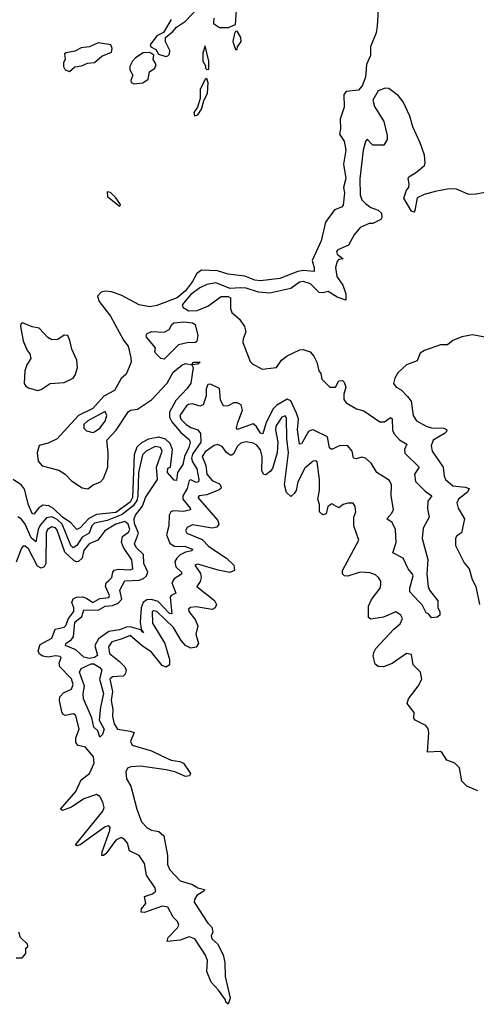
# Model space of a CAD drawing. Extents: x 2604950 to 2749250, y 940531 to 1028284.
# Tile 132 of 220: x 2675155 to 2677716, y 977840 to 983367. Entities that reach past the tile are written whole.
import ezdxf

# ---------------------------------------------------------------- set-up
doc = ezdxf.new("R2010")
doc.units = 0

msp = doc.modelspace()

# ---------------------------------------------------------------- linework, layer by layer
at = {"layer": '0CON05XD'}
for points in [[(2675975, 983161.2), (2675985, 983163.8), (2675995.9, 983174.1), (2675996.4, 983193.6), (2675973, 983243), (2675973, 983267), (2676011.7, 983298.3), (2676034.3, 983325.7), (2676085, 983358), (2676185, 983463.3)], [(2676243.3, 983375), (2676242.5, 983345), (2676275, 983323.3), (2676305, 983322.5), (2676326.4, 983323.6), (2676365, 983340), (2676375, 983470)], [(2677166.2, 983425), (2677161.1, 983331.1), (2677155, 983293.8), (2677122.7, 983215), (2677122.5, 983165), (2677100.5, 983115), (2677094.7, 983045), (2677076.5, 982995), (2677055, 982970.5), (2676985.5, 982964.5), (2676973.1, 982946.9), (2676974.6, 982875), (2676951.8, 982808.2), (2676954.6, 982755), (2676949.4, 982725), (2676975.9, 982685.9), (2676985.3, 982635), (2676970.4, 982555), (2676984.5, 982475), (2676972, 982425), (2676976.4, 982395), (2676969.1, 982325), (2676960.8, 982315), (2676920.1, 982299.9), (2676870.4, 982229.6), (2676846.9, 982125), (2676795.3, 982015), (2676806.9, 981973.1), (2676806.1, 981953.9), (2676745, 981959.2), (2676715, 981953.8), (2676615, 981914), (2676505, 981900.9), (2676474, 981905), (2676417.9, 981927.9), (2676325, 981937.8), (2676265, 981957.1), (2676175, 981960.7), (2676148.7, 981941.3), (2676125, 981896.4), (2676085, 981844.7), (2676038.5, 981805), (2675925, 981762.6), (2675885, 981754.3), (2675825, 981766.7), (2675725, 981820), (2675669.4, 981839.4), (2675635, 981843.7), (2675612.3, 981837.7), (2675591.9, 981815), (2675600, 981785), (2675665, 981703.1), (2675737.6, 981567.6), (2675763.4, 981533.4), (2675778.3, 981468.3), (2675780, 981445), (2675752.5, 981377.5), (2675725, 981353.3), (2675686.7, 981285), (2675626.7, 981253.3), (2675565, 981185.3), (2675485.2, 981144.8), (2675365, 981014.1), (2675315, 980990), (2675263.8, 980976.2), (2675252.9, 980935), (2675258.9, 980888.9), (2675281.7, 980861.7), (2675375, 980838.9), (2675409.5, 980815), (2675445, 980779.1), (2675505, 980738.5), (2675536.5, 980733.5), (2675567.1, 980755), (2675607.6, 980772.4), (2675625, 980790.8), (2675648.7, 980855), (2675651.7, 980938.3), (2675643.3, 981006.7), (2675696.4, 981063.6), (2675765, 981167.5), (2675775.6, 981174.4), (2675815, 981181.2), (2675895, 981232.5), (2675982.7, 981327.3), (2676015, 981388.8), (2676065, 981428), (2676085, 981437.1), (2676120, 981430), (2676130, 981445), (2676167.5, 981445), (2676155, 981433.3), (2676120, 981430), (2676127.5, 981415), (2676115, 981327.5), (2676095, 981296.2), (2676030.8, 981229.2), (2675995.3, 981164.7), (2675995.3, 981135), (2676008.7, 981108.7), (2676059.7, 981049.7), (2676105, 981010.8), (2676111.9, 980995), (2676104.5, 980965), (2676078.5, 980915), (2676069.5, 980870.5), (2676040, 980825), (2676035, 980780), (2676021.7, 980781.7), (2675984.2, 980825), (2675985, 980850), (2676000, 980855), (2676012.5, 980955), (2675998.6, 980988.6), (2675972.4, 981012.4), (2675935, 981022.9), (2675877.7, 981012.3), (2675838.1, 980991.9), (2675812, 980968), (2675797.3, 980925), (2675786.8, 980685), (2675775, 980658.1), (2675695, 980601.2), (2675585, 980589.3), (2675543.5, 980566.5), (2675494.4, 980515), (2675475, 980505.6), (2675442, 980542), (2675395, 980575.3), (2675345, 980623.4), (2675318, 980638), (2675285, 980642.1), (2675262.9, 980627.1), (2675235, 980590.8), (2675225, 980595.8), (2675205, 980644), (2675181.9, 980731.9), (2675165, 980753.8), (2675119.2, 980785)], [(2676005, 983368.8), (2675962.5, 983295), (2675925, 983276.2), (2675887.5, 983225), (2675890, 983215), (2675919.3, 983199.3), (2675933, 983173), (2675975, 983161.2)], [(2676375, 983200), (2676377.5, 983215), (2676397.5, 983245), (2676395, 983267.5), (2676375, 983302.5), (2676365, 983300), (2676360.5, 983289.5), (2676350, 983245), (2676365, 983200), (2676375, 983200)], [(2675435, 983076.7), (2675465, 983102), (2675502.4, 983107.6), (2675535, 983122), (2675575, 983126), (2675615, 983162.9), (2675670, 983185), (2675673.8, 983205), (2675666.7, 983225), (2675595, 983236.2), (2675546.2, 983213.8), (2675500.4, 983209.6), (2675465, 983190), (2675415, 983181.2), (2675406.7, 983175), (2675409.2, 983145), (2675400, 983125), (2675400, 983105), (2675410, 983085), (2675435, 983076.7)], [(2675795, 983007.5), (2675845, 983013.3), (2675875, 983032.5), (2675882.5, 983075), (2675912.5, 983095), (2675920, 983115), (2675903.6, 983143.6), (2675908.3, 983168.3), (2675885, 983183.3), (2675848.3, 983181.7), (2675805, 983152.5), (2675787.5, 983135), (2675772.5, 983105), (2675772.5, 983085), (2675790, 983055), (2675777.5, 983025), (2675780, 983015), (2675795, 983007.5)], [(2676205, 983087.5), (2676215, 983090), (2676216.2, 983135), (2676195, 983220), (2676181.9, 983178.1), (2676181.4, 983135), (2676197, 983107), (2676197.5, 983095), (2676205, 983087.5)], [(2676136.4, 982826.4), (2676155, 982832), (2676175.5, 982864.5), (2676188.2, 982911.8), (2676208.2, 982955), (2676212.7, 983012.7), (2676205, 983036.7), (2676195, 983033.3), (2676167.8, 982975), (2676167.1, 982925), (2676152.5, 982875), (2676131.4, 982845), (2676136.4, 982826.4)], [(2677795, 982402.6), (2677715, 982387.1), (2677675, 982385.8), (2677605, 982416.4), (2677565, 982417.2), (2677485, 982402.2), (2677423.8, 982386.2), (2677383.8, 982366.2), (2677371.2, 982295), (2677365, 982286.7), (2677352.3, 982292.3), (2677310, 982365), (2677325, 982410), (2677337.5, 982425), (2677340, 982445), (2677333.3, 982475), (2677337.5, 982485), (2677375, 982506.7), (2677425, 982548.8), (2677430, 982565), (2677425, 982606.7), (2677401.5, 982675), (2677360, 982765), (2677342.5, 982825), (2677305.9, 982905.9), (2677279.5, 982939.5), (2677225, 982981.2), (2677205, 982983.3), (2677165, 982966.7), (2677136.2, 982915), (2677145, 982880), (2677196.7, 982795), (2677216.4, 982716.4), (2677216.4, 982693.6), (2677197, 982663), (2677135, 982662.5), (2677129.3, 982669.3), (2677105, 982696.7), (2677095, 982682.5), (2677082.1, 982635), (2677063, 982473), (2677064.7, 982384.7), (2677075, 982356.2), (2677094.3, 982334.3), (2677125, 982313.3), (2677165, 982297.5), (2677185, 982280), (2677187, 982257), (2677180, 982245), (2677135, 982222.5), (2677115, 982222.5), (2677065, 982201.2), (2677030.9, 982159.1), (2676999.3, 982100.7), (2676940, 982075), (2676932.5, 982065), (2676935, 982050), (2676970, 982025), (2676945, 982020), (2676935, 982010), (2676926.7, 981975), (2676934, 981925), (2676967.1, 981877.1), (2676985, 981827.5), (2676985, 981792.5), (2676935, 981809.1), (2676885, 981840.9), (2676855, 981833.5), (2676835, 981836.2), (2676786.2, 981885), (2676745, 981897), (2676725, 981893.2), (2676675, 981857.1), (2676557.6, 981832.4), (2676495, 981836.7), (2676425, 981859.4), (2676392.3, 981862.3), (2676335, 981858.8), (2676255, 981890), (2676205, 981880.8), (2676165, 981861.9), (2676115, 981823.8), (2676072.9, 981775), (2676067.1, 981765), (2676072.2, 981752.2), (2676103.3, 981733.3), (2676150, 981735), (2676211.2, 981758.8), (2676285, 981813.8), (2676325, 981812.5), (2676337.5, 981805), (2676338, 981745), (2676345, 981722.5), (2676387.5, 981685), (2676415.8, 981645), (2676422.9, 981615), (2676408.1, 981575), (2676407.1, 981555), (2676447.3, 981447.3), (2676461.2, 981435), (2676515, 981404.5), (2676595, 981414), (2676624.1, 981455.9), (2676655, 981480), (2676726.4, 981513.6), (2676745, 981516.2), (2676785, 981502.5), (2676805, 981477.5), (2676821.2, 981445), (2676833.3, 981395), (2676845, 981380), (2676849.3, 981349.3), (2676894, 981305), (2676925.6, 981304.4), (2676945, 981340), (2676965, 981342.5), (2676975, 981332.5), (2676984, 981304), (2676972.5, 981265), (2676972.9, 981235), (2676986.7, 981216.7), (2677045, 981183.1), (2677085, 981171.1), (2677175, 981109.2), (2677200.5, 981109.5), (2677235, 981134), (2677245, 981126.7), (2677246.4, 981065), (2677254.4, 981045), (2677285, 981008.9), (2677326.7, 980985), (2677314.3, 980955), (2677314.6, 980934.6), (2677395.8, 980855), (2677370, 980815), (2677375.6, 980775), (2677429.5, 980719.5), (2677466.7, 980695), (2677444.2, 980665), (2677442.1, 980622.1), (2677451.2, 980575), (2677417.9, 980512.1), (2677412.9, 980455), (2677444.1, 980335.9), (2677439.2, 980255), (2677445.7, 980185), (2677454.4, 980164.4), (2677500, 980105), (2677500, 980065), (2677512.5, 980045), (2677512.5, 980025), (2677497, 980013), (2677465, 980010), (2677450, 980030), (2677435, 980037.5), (2677412.9, 980082.9), (2677392.1, 980102.1)], [(2675715, 982320), (2675720, 982325), (2675717.5, 982335), (2675695, 982367.5), (2675665, 982397.5), (2675645, 982400), (2675647.5, 982375), (2675715, 982320)], [(2675255, 981286), (2675275, 981291.2), (2675325, 981324), (2675405, 981329.6), (2675454.3, 981355), (2675467.5, 981375), (2675480, 981415), (2675475.6, 981455), (2675446.8, 981516.8), (2675436.8, 981566.8), (2675425, 981593.3), (2675405, 981595.8), (2675368.9, 981571.1), (2675335, 981569.2), (2675313.7, 981583.7), (2675265, 981635.8), (2675225, 981642), (2675170, 981665), (2675161.4, 981658.6), (2675160, 981645), (2675174.4, 981565), (2675195, 981513.3), (2675211.7, 981491.7), (2675217.5, 981465), (2675195, 981430), (2675184.4, 981395), (2675179.2, 981325), (2675189.2, 981309.2), (2675205, 981300), (2675255, 981286)], [(2675965, 981460.8), (2675946.7, 981465), (2675916.7, 981495), (2675912.5, 981505), (2675916.2, 981525), (2675866.2, 981585), (2675864, 981595), (2675870, 981605), (2675895, 981617.5), (2675965, 981612.5), (2675993, 981627), (2676007.5, 981655), (2676020, 981665), (2676075, 981671.4), (2676125, 981665.8), (2676140, 981655), (2676154, 981595), (2676149.2, 981560.8), (2676140, 981555), (2676093.6, 981553.6), (2676045, 981542), (2675965, 981460.8)], [(2677765, 981585.7), (2677695, 981597.1), (2677635, 981587.5), (2677585, 981566.2), (2677555, 981542), (2677515, 981541.2), (2677425, 981510), (2677402, 981495), (2677385, 981452), (2677325, 981429.2), (2677276.7, 981385), (2677260, 981355), (2677252.5, 981325), (2677267.5, 981305), (2677295, 981290), (2677330.9, 981250.9), (2677350.8, 981225), (2677362.9, 981145), (2677380, 981115), (2677434.7, 981084.7), (2677465, 981075.5), (2677535, 981074), (2677551.2, 981065), (2677550, 981055), (2677538.8, 981045), (2677475, 981007.1), (2677463.3, 980975), (2677468.1, 980945), (2677530, 980855), (2677535.6, 980805), (2677544.3, 980785), (2677585, 980750), (2677653.4, 980743.4), (2677676.2, 980735), (2677667.5, 980715), (2677615.6, 980675), (2677607.1, 980655), (2677614.3, 980625), (2677650, 980565), (2677633.9, 980486.1), (2677605, 980467.5), (2677598.8, 980455), (2677600, 980415), (2677647.5, 980317.5), (2677676.2, 980285), (2677693.3, 980225), (2677713.8, 980185), (2677733.3, 980085)], [(2677392.1, 980102.1), (2677344, 980155), (2677343.8, 980175), (2677362, 980245), (2677358, 980255), (2677335, 980283.8), (2677306, 980345), (2677248.8, 980375), (2677267.7, 980432.3), (2677263.6, 980505), (2677245, 980544.3), (2677214, 980565), (2677243.3, 980596.7), (2677252.1, 980617.9), (2677239.1, 980695), (2677240.4, 980755), (2677229.7, 980779.7), (2677158.2, 980825), (2677127.4, 980877.4), (2677095, 980906.2), (2677075, 980910.4), (2677042.1, 980902.1), (2677026.7, 980905), (2677019.5, 980945), (2676995, 980975.5), (2676953.3, 980976.7), (2676903.9, 980953.9), (2676893.3, 980963.3), (2676880.9, 981025), (2676805, 981062.2), (2676795, 981064.7), (2676775, 981054.6), (2676735, 980986.2), (2676725, 980983.3), (2676714.2, 981065), (2676718.8, 981125), (2676707.7, 981157.7), (2676675, 981226.9), (2676655, 981236.8), (2676597.5, 981202.5), (2676577, 981183), (2676537.4, 981105), (2676518, 981042), (2676505, 981045.7), (2676481.1, 981085), (2676465, 981097.5), (2676377, 981067), (2676371.5, 981075), (2676377.7, 981105), (2676405.3, 981175), (2676396.5, 981205), (2676375.3, 981215.3), (2676355, 981215.4), (2676325, 981199.5), (2676298.3, 981198.3), (2676282.2, 981232.2), (2676275, 981297.5), (2676225, 981321.1), (2676211.1, 981318.9), (2676200.9, 981295), (2676201.2, 981255), (2676184.5, 981205.5), (2676165, 981198.1), (2676125, 981210), (2676102.6, 981207.4), (2676090.6, 981199.4), (2676054.1, 981145), (2676059.2, 981125), (2676088.7, 981095), (2676115, 981078.1), (2676155, 981064.5), (2676169.2, 981045), (2676171.6, 980995), (2676125, 980927.2), (2676119.1, 980905), (2676124, 980885), (2676148.6, 980845), (2676159.1, 980785), (2676157.4, 980772.6), (2676145, 980768.5), (2676115, 980783.1), (2676105, 980780), (2676095.1, 980734.9), (2676070.5, 980695), (2676070.6, 980675), (2676111.4, 980625), (2676113.3, 980615), (2676075, 980606.2), (2676015, 980610.5), (2676002.7, 980605), (2675993.1, 980585), (2675992.4, 980525), (2675979.1, 980475), (2675997.7, 980427.7), (2676020.8, 980410.8), (2676085, 980409.1), (2676124, 980395), (2676120, 980385), (2676085, 980378.4), (2676055, 980362.5), (2676035.9, 980345), (2676025.2, 980325), (2676030, 980295), (2676061.8, 980265), (2676062.2, 980255), (2676021.9, 980228.1), (2676008.2, 980205), (2676031.7, 980148.3), (2676005, 980135.6), (2675999.1, 980125), (2676008.5, 980031.5), (2675995, 980033.5), (2675931.8, 980101.8), (2675895, 980112.7), (2675869, 980111), (2675847.3, 980095), (2675836.2, 980065), (2675830.4, 979985), (2675837, 979947), (2675840.8, 979940.5), (2675850, 979925), (2675837.5, 979935), (2675840.8, 979940.5), (2675775, 979959.4), (2675755, 979956.7), (2675715, 979941.2), (2675655, 979932.3), (2675597.8, 979892.2), (2675575.8, 979855), (2675592.1, 979797.9), (2675575, 979786.2), (2675545, 979781.1), (2675515, 979788.2), (2675469.3, 979829.3), (2675411.4, 979855), (2675412.9, 979865), (2675443.5, 979886.5), (2675456.4, 979903.6), (2675464.3, 979985), (2675503.5, 980016.5), (2675515.4, 980054.6), (2675595, 980053.1), (2675635, 980074.8), (2675675, 980077.8), (2675707.8, 980092.2), (2675728.4, 980115), (2675717.5, 980165), (2675743.8, 980216.2), (2675825, 980220.9), (2675850.2, 980229.8), (2675866.8, 980245), (2675873.3, 980265), (2675851.6, 980315), (2675849.5, 980365), (2675808.9, 980405), (2675798.2, 980425), (2675821, 980485), (2675799.5, 980539.5), (2675797.3, 980565), (2675804.2, 980585.8), (2675844.5, 980635.5), (2675860, 980685), (2675928.6, 980785), (2675922.2, 980855), (2675954.7, 980945), (2675944.5, 980965), (2675915, 980971.2), (2675863.5, 980945), (2675842.9, 980925), (2675822.1, 980825), (2675817.7, 980695), (2675811.7, 980668.3), (2675791.2, 980638.8), (2675729.9, 980590.1), (2675645, 980556), (2675575, 980541.4), (2675558.8, 980525), (2675543.8, 980485), (2675505, 980462), (2675475, 980416.2), (2675455, 980401.5), (2675442.1, 980415), (2675394, 980535), (2675365, 980560.6), (2675335, 980576.8), (2675305, 980570.6), (2675269.9, 980530.1), (2675258.3, 980505), (2675245, 980435.7), (2675219.2, 980459.2), (2675185, 980534.3), (2675165, 980564), (2675145, 980576)], [(2677121.4, 980261.4), (2677065, 980265.8), (2676995, 980242.5), (2676977.5, 980245), (2676966.1, 980256.1), (2676966.2, 980275), (2677057.5, 980445), (2677028.8, 980525), (2677030, 980575), (2677040, 980605), (2677037.5, 980635), (2677025, 980652.5), (2676995, 980652.5), (2676970, 980645), (2676945, 980627.5), (2676905, 980648.8), (2676883.8, 980635), (2676875, 980594), (2676855, 980586.7), (2676836.7, 980605), (2676835.8, 980645), (2676827.8, 980675), (2676836.7, 980723.3), (2676835.8, 980785.8), (2676824.2, 980884.2), (2676815, 980891.2), (2676800.5, 980889.5), (2676755, 980850), (2676715, 980773.3), (2676705.5, 980724.5), (2676695, 980708), (2676675, 980690), (2676652.1, 980712.1), (2676641.1, 980755), (2676662.9, 980935), (2676653.1, 981015), (2676650.8, 981130.8), (2676645, 981143.3), (2676625, 981136), (2676591.9, 981085), (2676589.4, 981065), (2676602.5, 980995), (2676599.5, 980935), (2676572.2, 980847.8), (2676559.8, 980830.2), (2676535, 980812.5), (2676524.5, 980814.5), (2676512.5, 980835), (2676514.4, 980915), (2676505, 980953.3), (2676485, 980979.2), (2676465, 980990), (2676425, 980998), (2676395, 980989.2), (2676377.4, 980972.6), (2676355, 980930), (2676345, 980922), (2676335, 980922), (2676315, 980937.5), (2676291.3, 980971.3), (2676265, 980982.5), (2676245, 980977.5), (2676195, 980941.9), (2676178.9, 980915), (2676198.8, 980865), (2676205.5, 980815), (2676235, 980780), (2676275, 980760.8), (2676285.8, 980745), (2676283.8, 980735), (2676273, 980727), (2676205, 980699.6), (2676162.5, 980695), (2676153.8, 980685), (2676265.6, 980555), (2676271.9, 980535), (2676261.1, 980518.9), (2676235, 980512.9), (2676125, 980530.8), (2676095, 980516.7), (2676085, 980500), (2676092.5, 980485), (2676178.5, 980448.5), (2676215, 980410.6), (2676314.7, 980344.7), (2676355.6, 980305), (2676359.2, 980275), (2676334.6, 980264.6), (2676267.7, 980277.7), (2676155, 980311.2), (2676137.5, 980305), (2676168.5, 980258.5), (2676173.1, 980235), (2676167.5, 980212.5), (2676148.8, 980185), (2676247, 980107), (2676258.6, 980085), (2676250.8, 980065), (2676235, 980056.7), (2676145, 980070.5), (2676113.1, 980066.9), (2676102, 980058), (2676104, 980045), (2676139.4, 979999.4), (2676154.3, 979965), (2676143, 979917), (2676157.5, 979865), (2676145, 979844), (2676115, 979839.4), (2676084.7, 979854.7), (2676061.4, 979881.4), (2676018.5, 979955), (2675925, 980044.4), (2675905, 980049.2), (2675897.5, 980042.5), (2675899.8, 979979.8), (2675968.8, 979865), (2675994.5, 979775), (2675995.7, 979745), (2675977, 979733), (2675955, 979741.9), (2675895, 979817.1), (2675841.7, 979851.7), (2675775, 979910.4), (2675725, 979888.9), (2675672, 979875), (2675652.9, 979847.1), (2675659.2, 979809.2), (2675715.6, 979765), (2675743.8, 979735), (2675752, 979715), (2675746.4, 979693.6), (2675735, 979682.5), (2675675, 979678.2), (2675660.4, 979665), (2675676.2, 979595), (2675668.8, 979545), (2675677.9, 979495), (2675675.4, 979455), (2675684.1, 979415), (2675704.4, 979385), (2675775, 979374), (2675796.7, 979365), (2675776.2, 979315), (2675785, 979294.2), (2675895, 979262.2), (2675960.4, 979230.4), (2676005, 979210.6), (2676053.1, 979203.1), (2676073, 979193), (2676113.3, 979135), (2676108.3, 979121.7), (2676085, 979118), (2676025, 979144.4), (2675976.4, 979156.4), (2675832.6, 979177.4), (2675777.6, 979172.4), (2675760, 979165), (2675750, 979145), (2675753.6, 979105), (2675777.5, 979065), (2675811.5, 978935), (2675837.8, 978865), (2675869.8, 978829.8), (2675895, 978816.7), (2675935, 978810), (2675963.8, 978785), (2675984.2, 978675), (2675984.2, 978625), (2675998, 978595), (2676055, 978534), (2676125, 978512), (2676155, 978493.3), (2676192.5, 978485), (2676187.5, 978475), (2676148.6, 978451.4), (2676135, 978427.5), (2676134.2, 978414.2), (2676211.2, 978295), (2676232.7, 978272.7), (2676238, 978245), (2676228.8, 978225), (2676232.5, 978207.5), (2676265, 978180), (2676296.8, 978116.8), (2676305.6, 978075), (2676307, 977997), (2676336.2, 977875), (2676325, 977840), (2676311.7, 977851.7), (2676310, 977865), (2676270.3, 977920.3), (2676228.1, 977965), (2676204.4, 978025), (2676207.8, 978085), (2676198.1, 978115), (2676136.9, 978206.9), (2676105, 978218.6), (2676055, 978200), (2675982.5, 978192.5), (2675987.1, 978215), (2676040, 978270), (2676046.9, 978285), (2676040.6, 978305), (2676015, 978330), (2675986, 978386), (2675955, 978391.2), (2675855, 978356), (2675836.4, 978356.4), (2675838, 978375), (2675862, 978405), (2675854.2, 978445), (2675900.3, 978459.7), (2675917.8, 978475), (2675912.2, 978495), (2675866.9, 978565), (2675855, 978631.2), (2675825, 978676), (2675771.7, 978701.7), (2675759.5, 978745), (2675743.1, 978765), (2675725, 978775.5), (2675695, 978760.9), (2675638.5, 978685), (2675625, 978674.5), (2675616.1, 978676.1), (2675616.7, 978695), (2675660.9, 978815), (2675662.7, 978832.7), (2675655, 978842), (2675635, 978836.4), (2675495, 978734.5), (2675475, 978730), (2675468.8, 978735), (2675620.5, 978925), (2675628.5, 978945), (2675622.1, 978975), (2675605, 979006.9), (2675585, 979016.9), (2675515, 978993.8), (2675445, 978947.5), (2675395, 978928), (2675384, 978935), (2675470.3, 979035), (2675500.4, 979099.6), (2675546.5, 979135), (2675573, 979193), (2675568.3, 979228.3), (2675525, 979284), (2675483.5, 979293.5), (2675469.1, 979309.1), (2675469.6, 979335), (2675488.9, 979385), (2675470.7, 979460.7), (2675455, 979470.8), (2675410.9, 979460.9), (2675397.7, 979467.7), (2675391.2, 979481.2), (2675378.5, 979545), (2675380, 979565), (2675401.2, 979588.8), (2675445, 979608.6), (2675455.4, 979634.6), (2675445, 979667.8), (2675380, 979735), (2675376.7, 979755), (2675387, 979787), (2675382.5, 979792.5), (2675355.4, 979795.4), (2675315, 979788.5), (2675285, 979794.5), (2675265.5, 979805.5), (2675258.6, 979825), (2675270.3, 979859.7), (2675335.6, 979895), (2675354.5, 979945.5), (2675405, 979957.1), (2675413.8, 979966.2), (2675428.2, 980005), (2675459.1, 980045), (2675458.8, 980065), (2675448.2, 980095), (2675455, 980115.6), (2675474.1, 980125.9), (2675506.9, 980126.9), (2675529.7, 980119.7), (2675565, 980094.7), (2675605, 980118.2), (2675655, 980124.3), (2675657.8, 980135), (2675636.2, 980185), (2675640, 980205), (2675655, 980218.1), (2675671.1, 980235), (2675676.7, 980265), (2675685, 980276.5), (2675707.8, 980282.2), (2675775, 980279.4), (2675788.8, 980285), (2675784.4, 980335), (2675737.7, 980405), (2675726.2, 980435), (2675731.1, 980465), (2675765, 980491.1), (2675772.1, 980505), (2675763.6, 980535), (2675745, 980550.4), (2675695, 980535.3), (2675631.7, 980498.3), (2675593.9, 980446.1), (2675543.8, 980425), (2675515, 980389.4), (2675505, 980344.3), (2675485, 980326.1), (2675475, 980323.3), (2675459.7, 980329.7), (2675408.5, 980378.5), (2675365, 980500.8), (2675355, 980515.4), (2675335, 980520.4), (2675311.8, 980505), (2675302.8, 980485), (2675301.1, 980315), (2675291.4, 980295), (2675275, 980287.8), (2675255, 980299.4), (2675205, 980396.9), (2675185, 980412.5), (2675175, 980411.2), (2675165, 980400), (2675135, 980322.5)], [(2675565, 981050), (2675575, 981053.3), (2675605, 981074), (2675635, 981113.3), (2675643.8, 981145), (2675635, 981167.5), (2675536.7, 981115), (2675514.3, 981095), (2675514.1, 981074.1), (2675529.3, 981059.3), (2675565, 981050)], [(2677725, 979037.5), (2677663.9, 979063.9), (2677635, 979092.5), (2677621.7, 979168.3), (2677595, 979193.3), (2677551.2, 979211.2), (2677525, 979252.5), (2677515, 979258.8), (2677443.3, 979255), (2677450, 979365), (2677445.9, 979385.9), (2677432.5, 979405), (2677373.3, 979435), (2677366.4, 979446.4), (2677367.7, 979477.7), (2677329.3, 979529.3), (2677336.2, 979555), (2677390, 979625), (2677410, 979665), (2677403.3, 979705), (2677362.5, 979745), (2677353, 979803), (2677325, 979810), (2677245, 979753.3), (2677195, 979733.8), (2677165, 979736), (2677149.7, 979749.7), (2677138.6, 979795), (2677140.8, 979815), (2677152.4, 979837.6), (2677253.3, 979945), (2677290, 979975), (2677302.5, 980005), (2677292.5, 980025), (2677265, 980043.3), (2677195, 980014), (2677125, 980002), (2677111.2, 980011.2), (2677112.5, 980075), (2677127.7, 980112.3), (2677176.7, 980175), (2677180, 980195), (2677180, 980215), (2677167.5, 980235), (2677150.7, 980250.7), (2677121.4, 980261.4)], [(2675605, 979340), (2675593.3, 979375), (2675571.2, 979395), (2675558.8, 979448.8), (2675512, 979555), (2675510.9, 979585), (2675519.1, 979625), (2675489.5, 979705), (2675499.2, 979725), (2675555, 979751.8), (2675570.5, 979750.5), (2675605, 979730.5), (2675615.4, 979715.4), (2675602.7, 979665), (2675625.5, 979585), (2675608.3, 979508.3), (2675600, 979435), (2675628.8, 979385), (2675620, 979355), (2675605, 979340)], [(2675135, 978100), (2675168.3, 978101.7), (2675190, 978125), (2675190, 978155), (2675200, 978165), (2675198.3, 978178.3), (2675160, 978215), (2675150, 978245)]]:
    msp.add_lwpolyline(points, dxfattribs=at)

doc.saveas('drawing.dxf')
